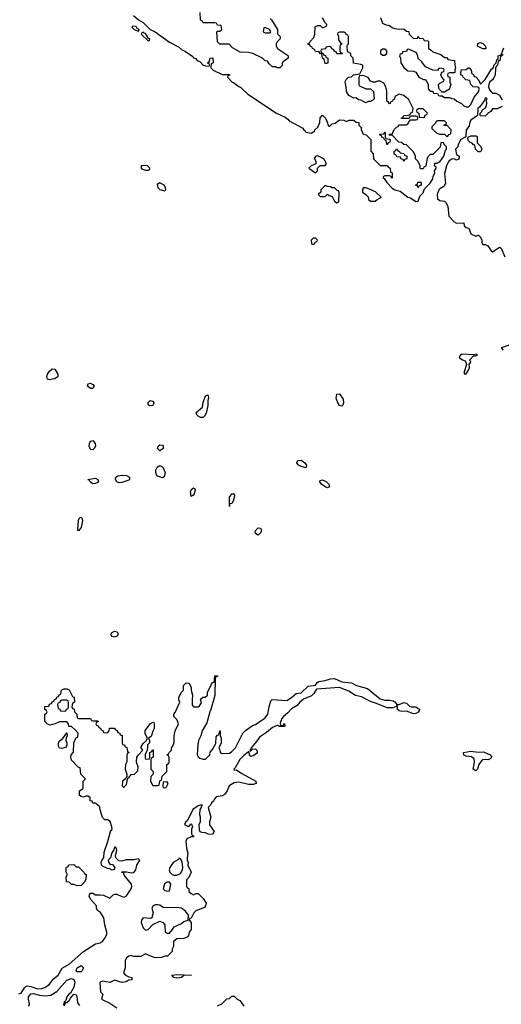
# Model space of a CAD drawing. Header units: inches. Extents: x 2668334 to 2765628, y 828034 to 955234.
# Tile 99 of 218: x 2702657 to 2706684, y 878326 to 886551. Entities that reach past the tile are written whole.
import ezdxf

# ---------------------------------------------------------------- set-up
doc = ezdxf.new("R2010")
doc.units = ezdxf.units.IN
doc.header["$MEASUREMENT"] = 0
doc.layers.add('C7807', color=7, linetype='Continuous')
doc.layers.add('C7808', color=7, linetype='Continuous')

msp = doc.modelspace()

# ---------------------------------------------------------------- linework, layer by layer
at = {"layer": 'C7807', "color": 4}
for points, elevation in [([(2702650, 878413.4), (2702670, 878418.8), (2702696.9, 878463.1), (2702710, 878477.3), (2702720.1, 878479.9), (2702750, 878476.4), (2702810, 878455.6), (2702842.6, 878457.4), (2702873.2, 878470), (2702905.8, 878494.2), (2702940.8, 878539.2), (2702978.4, 878570), (2703012.7, 878627.3), (2703070, 878662), (2703190, 878768), (2703290, 878831), (2703330, 878840.7), (2703350, 878850.8), (2703370, 878878.8), (2703384.5, 878910), (2703387, 878930), (2703369.4, 878990), (2703360.7, 879050), (2703332.7, 879092.7), (2703308, 879110), (2703298, 879130), (2703298, 879150), (2703250, 879206), (2703238, 879230), (2703240.4, 879239.6), (2703250, 879254), (2703270, 879254), (2703290, 879242), (2703330, 879242), (2703356.9, 879236.9), (2703410, 879214), (2703439, 879241), (2703453.6, 879246.4), (2703470, 879246.8), (2703510, 879226), (2703530, 879221), (2703550, 879231.3), (2703590, 879292), (2703595.1, 879310), (2703593.2, 879330), (2703542, 879390), (2703527.3, 879412.7), (2703527.3, 879427.3), (2703512.7, 879427.3), (2703508.4, 879431.6), (2703553.2, 879433.2), (2703590, 879424.9), (2703612.1, 879427.9), (2703628.7, 879450), (2703635.3, 879490), (2703662, 879530), (2703650, 879542), (2703610, 879534), (2703546.4, 879533.6), (2703510, 879522), (2703484.7, 879524.7), (2703462, 879550), (2703458, 879570), (2703468, 879610), (2703467.3, 879627.3), (2703458, 879638), (2703450, 879638), (2703444.5, 879615.5), (2703428.2, 879591.8), (2703416, 879550), (2703397.3, 879530), (2703401.6, 879510), (2703410, 879497.3), (2703433, 879493), (2703451.3, 879470), (2703446.4, 879453.6), (2703430, 879447.3), (2703410, 879457.2), (2703390, 879459.5), (2703350, 879479.3), (2703342, 879490), (2703339.6, 879510), (2703347.9, 879532.1), (2703360.9, 879550), (2703363.3, 879596.7), (2703394.9, 879685.1), (2703416, 879770), (2703429, 879790), (2703428.7, 879810), (2703414.6, 879854.6), (2703390, 879866), (2703370, 879866), (2703350, 879886), (2703328.7, 879950), (2703328, 879970), (2703320.4, 879980.4), (2703297.1, 880000)], 12), ([(2704256.9, 880000), (2704251.1, 879988.9), (2704232, 879970), (2704256, 879890), (2704244.7, 879850), (2704244.7, 879824.7), (2704282, 879770), (2704270, 879746), (2704231.6, 879748.4), (2704210, 879758), (2704180.4, 879760.4), (2704167.3, 879767.3), (2704160.4, 879780.4), (2704158, 879830), (2704168.9, 879851.1), (2704169.2, 879890), (2704164.5, 879910), (2704167.3, 879952.7), (2704177.2, 879970), (2704178, 879982), (2704186, 879990), (2704173.2, 879993.2), (2704150, 879983.7), (2704106.1, 879953.9), (2704059, 879861), (2704046, 879850), (2704036, 879830), (2704050, 879818.8), (2704070, 879812), (2704090, 879834), (2704094, 879830), (2704102, 879810), (2704094, 879790), (2704094, 879750), (2704098, 879738), (2704114, 879730), (2704110, 879726), (2704090, 879726), (2704054, 879710), (2704046.8, 879690), (2704051, 879630), (2704062, 879590), (2704058, 879550), (2704058, 879530), (2704064.7, 879510), (2704062, 879490), (2704092, 879430), (2704070, 879386), (2704052.7, 879367.3), (2704052.7, 879312.7), (2704058, 879298), (2704070, 879294), (2704072, 879270), (2704090, 879252), (2704110, 879242), (2704130, 879252), (2704150, 879252), (2704191.1, 879211.1), (2704216, 879170), (2704211.6, 879148.4), (2704203.6, 879136.4), (2704130, 879108), (2704112, 879090), (2704090, 879046), (2704078, 879042), (2704074, 879030), (2704092, 879010), (2704092, 878950), (2704074, 878930), (2704071.6, 878908.4), (2704062, 878890), (2704030, 878875.3), (2703970, 878874), (2703945.4, 878854.6), (2703942, 878850), (2703942, 878810), (2703932.7, 878787.3), (2703931.6, 878768.4), (2703891.6, 878728.4), (2703870, 878728), (2703843.6, 878716.4), (2703790, 878715.3), (2703746, 878730), (2703710, 878748), (2703670, 878726), (2703610, 878726), (2703590, 878733.2), (2703570, 878728.7), (2703550, 878714), (2703538.8, 878690), (2703538, 878630), (2703524.7, 878590), (2703542, 878570), (2703570, 878556), (2703594, 878550), (2703594, 878530), (2703570, 878528.7), (2703546.8, 878513.2), (2703512.7, 878507.3), (2703450, 878529), (2703410, 878509.2), (2703350, 878519.3), (2703330, 878512.7), (2703327.1, 878507.1), (2703332, 878430), (2703352, 878410), (2703342, 878370), (2703410, 878335.8), (2703470, 878298)], 12), ([(2702732.7, 878310), (2702739.5, 878330), (2702729.7, 878369.7), (2702732, 878390), (2702750, 878414), (2702770, 878416.5), (2702822.8, 878402.8), (2702870, 878397.1), (2702917, 878403), (2702966.3, 878433.7), (2703050, 878526.8), (2703090, 878542), (2703110, 878534), (2703118, 878510), (2703110.7, 878470), (2703080.7, 878419.3), (2703067.3, 878410), (2703050, 878388), (2703042, 878358), (2703034, 878350), (2703038, 878342), (2703030, 878346), (2703022, 878322)], 8), ([(2703030, 878314), (2703040.4, 878339.6), (2703050, 878342), (2703070, 878358), (2703081.5, 878378.5), (2703110, 878411.3), (2703130, 878404.7), (2703135.5, 878395.5), (2703139.8, 878339.8), (2703157.3, 878317.3)], 8), ([(2704310, 878314), (2704346, 878330), (2704388.4, 878371.6), (2704410, 878374), (2704430, 878394), (2704450, 878394), (2704474, 878370), (2704496.9, 878356.9), (2704515.3, 878335.3), (2704531.3, 878310)], 12)]:
    msp.add_lwpolyline(points, dxfattribs=dict(at, elevation=elevation))
for points, elevation in [([(2703130, 879474), (2703150, 879474), (2703194, 879430), (2703198, 879418), (2703214, 879410), (2703211.3, 879370), (2703195.3, 879344.7), (2703170, 879318), (2703136.4, 879316.4), (2703110, 879326), (2703090, 879326), (2703070, 879346), (2703048, 879350), (2703046, 879390), (2703058, 879410), (2703046, 879430), (2703046, 879470), (2703062, 879478), (2703067.3, 879492.7), (2703110, 879494)], 12), ([(2703990, 879546), (2703983.6, 879536.4), (2703941, 879510), (2703911.3, 879470), (2703906, 879450), (2703911.1, 879431.1), (2703931.1, 879411.1), (2703950, 879404.7), (2703970, 879404.7), (2704002, 879418), (2704018, 879450), (2704022, 879470), (2704015.3, 879515.3), (2704002, 879542)], 12), ([(2703910, 879348), (2703890, 879348), (2703867.3, 879332.7), (2703858, 879290), (2703870, 879278), (2703890, 879272), (2703910, 879274), (2703922, 879330)], 12), ([(2703810, 879157.2), (2703790, 879157.2), (2703772, 879150), (2703762, 879130), (2703772, 879090), (2703762, 879050), (2703750, 879042), (2703690, 879049), (2703674.8, 879030), (2703674, 879010), (2703690, 878964.7), (2703710, 878946), (2703730, 878951.3), (2703770, 878992), (2703830, 879022), (2703854, 879010), (2703871.6, 878991.6), (2703874, 878930), (2703890, 878922), (2703910, 878922), (2703935.3, 878950), (2703950, 878974), (2704010, 879002), (2704030, 879018), (2704066, 879030), (2704068, 879070), (2704043.2, 879103.2), (2704010, 879129.2), (2703990, 879133.2), (2703856.4, 879136.4), (2703830, 879154)], 12), ([(2703138, 878598), (2703129, 878610), (2703138, 878630), (2703171, 878651), (2703191, 878630), (2703178, 878602), (2703170, 878598)], 8), ([(2703970, 878545.2), (2703946, 878550), (2703928, 878570), (2703970, 878575.5), (2704094, 878570), (2704030, 878566), (2704010, 878549.2)], 12)]:
    msp.add_lwpolyline(points, close=True, dxfattribs=dict(at, elevation=elevation))
at = {"layer": 'C7808', "color": 4}
for points, elevation in [([(2703610, 886584.9), (2703650.8, 886550), (2703690, 886527.7), (2703748, 886468), (2703790.4, 886450.4), (2703910, 886364), (2703984.5, 886324.5), (2704010, 886301), (2704044.5, 886284.5), (2704103.5, 886243.5), (2704110, 886232), (2704126.4, 886226.4), (2704142, 886210), (2704162, 886202), (2704190, 886172), (2704210, 886164.7), (2704238, 886162), (2704246, 886170), (2704242, 886182), (2704230, 886186), (2704228.4, 886191.6), (2704242, 886198), (2704248.9, 886231.1), (2704272.7, 886232.7), (2704274, 886190), (2704258, 886182), (2704254, 886150), (2704274, 886130), (2704350, 886094), (2704410, 886094), (2704412.7, 886087.3), (2704398, 886082), (2704394, 886070), (2704434, 886030), (2704446, 886026), (2704490, 885992), (2704506, 885986), (2704564.7, 885930), (2704804.7, 885770), (2704877.3, 885737.3), (2704899.9, 885719.9), (2704910, 885706), (2705025.4, 885645.4), (2705032, 885630), (2705044, 885624), (2705050, 885612), (2705098, 885602), (2705110, 885614), (2705122, 885618), (2705126, 885630), (2705150, 885654), (2705167.3, 885692.7), (2705168.4, 885731.6), (2705190, 885754), (2705214, 885730), (2705232, 885690), (2705232.7, 885672.7), (2705242, 885662), (2705250, 885662), (2705270, 885682), (2705293.6, 885686.4), (2705330, 885714), (2705367.3, 885712.7), (2705390, 885702), (2705411.6, 885711.6), (2705450, 885712), (2705470, 885694), (2705492.7, 885692.7), (2705494, 885670), (2705511.6, 885651.6), (2705512.7, 885632.7), (2705530, 885594), (2705554, 885590), (2705594, 885550), (2705592.7, 885452.7), (2705611.6, 885431.6), (2705614, 885390), (2705670, 885334), (2705732.7, 885332.7), (2705738, 885318), (2705754, 885310), (2705758, 885278), (2705771.6, 885271.6), (2705772.7, 885227.3), (2705766, 885230), (2705762, 885242), (2705750, 885246), (2705710, 885246), (2705698, 885242), (2705694, 885230), (2705704.7, 885224.7), (2705726, 885190), (2705770, 885142.8), (2705794, 885130), (2705838, 885118), (2705902, 885070), (2705923.5, 885063.5), (2705970, 885032), (2705990, 885034), (2706002, 885078), (2706030, 885104.7), (2706042, 885138), (2706090, 885186.8), (2706110, 885222), (2706114.8, 885245.2), (2706128, 885270), (2706126, 885290), (2706138, 885310), (2706138, 885318), (2706126, 885330), (2706127.3, 885352.7), (2706150, 885354), (2706158, 885362), (2706170, 885364.7), (2706190, 885392), (2706202, 885410), (2706218, 885462), (2706226, 885470), (2706226, 885490), (2706207.3, 885507.3), (2706202, 885522), (2706190, 885526), (2706178, 885522), (2706172.7, 885487.3), (2706110, 885426), (2706090, 885426), (2706063.6, 885396.4), (2706052.7, 885327.3), (2706038, 885322), (2706030, 885306), (2706010, 885306), (2706006, 885310), (2706006, 885330), (2705990, 885366), (2705966, 885390), (2705966, 885410), (2705950, 885446), (2705890, 885506), (2705868.4, 885508.4), (2705850, 885526), (2705827.3, 885527.3), (2705770, 885586), (2705750, 885586), (2705746, 885590), (2705750, 885594), (2705770, 885594), (2705787.3, 885632.7), (2705807.3, 885652.7), (2705822, 885658), (2705827.3, 885672.7), (2705890, 885674), (2705902, 885678), (2705907.3, 885692.7), (2705926, 885714), (2705970, 885714), (2705982, 885718), (2705986, 885730), (2705982, 885742), (2705970, 885746), (2705930, 885746), (2705918, 885742), (2705914, 885726), (2705850, 885726), (2705846, 885730), (2705862, 885738), (2705868.4, 885751.6), (2705907.3, 885752.7), (2705922, 885758), (2705928, 885772), (2705942, 885778), (2705946, 885810), (2705908.4, 885888.4), (2705890, 885898), (2705870, 885918), (2705830, 885928), (2705794, 885910), (2705790, 885886), (2705778, 885882), (2705774, 885870), (2705758, 885862), (2705754, 885850), (2705748.4, 885848.4), (2705742, 885862), (2705728, 885870), (2705726, 885954), (2705718, 885990), (2705700.4, 886020.4), (2705670, 886038), (2705650, 886038), (2705630, 886028), (2705608.4, 886028.4), (2705590, 886038), (2705570, 886068), (2705530, 886086), (2705498, 886082), (2705494, 886070), (2705494, 886010), (2705498, 885998), (2705550, 885974), (2705590, 885974), (2705614, 885950), (2705622, 885890), (2705610, 885878), (2705590, 885868), (2705570, 885868), (2705550, 885858), (2705510, 885878), (2705490, 885882), (2705470, 885898), (2705450, 885895.3), (2705410, 885918), (2705388.7, 885950), (2705388, 885990), (2705378, 886030), (2705380.4, 886039.6), (2705387.3, 886052.7), (2705406, 886070), (2705430, 886074), (2705448.4, 886091.6), (2705502, 886098), (2705526, 886150), (2705526, 886170), (2705510, 886178), (2705447.3, 886187.3), (2705446, 886230), (2705426, 886250), (2705426, 886270), (2705402, 886282), (2705398, 886290), (2705395.3, 886330), (2705398, 886342), (2705406, 886350), (2705406, 886410), (2705402, 886422), (2705387.3, 886427.3), (2705382, 886442), (2705370, 886446), (2705330, 886446), (2705318, 886442), (2705314, 886430), (2705322, 886410), (2705323.6, 886383.6), (2705338, 886358), (2705354, 886350), (2705338, 886342), (2705334, 886330), (2705334, 886290), (2705338, 886278), (2705352.7, 886272.7), (2705352.7, 886267.3), (2705310, 886266), (2705302, 886282), (2705288, 886288), (2705282, 886302), (2705267.3, 886307.3), (2705262, 886322), (2705250, 886326), (2705218, 886322), (2705212.7, 886307.3), (2705178, 886302), (2705174, 886290), (2705178, 886278), (2705192.7, 886272.7), (2705198, 886258), (2705212.7, 886252.7), (2705218, 886238), (2705234, 886230), (2705234, 886190), (2705230, 886186), (2705210, 886186), (2705202, 886222), (2705188, 886230), (2705182, 886262), (2705168, 886268), (2705162, 886282), (2705130, 886286), (2705122, 886302), (2705106, 886310), (2705102, 886322), (2705087.3, 886327.3), (2705082, 886342), (2705067.3, 886347.3), (2705070, 886354), (2705082, 886358), (2705086, 886370), (2705116.4, 886403.6), (2705126, 886430), (2705127.3, 886492.7), (2705150, 886502), (2705170, 886502), (2705186, 886486), (2705195.3, 886484.7), (2705222, 886498), (2705226, 886510), (2705210, 886526), (2705190, 886566)], 16), ([(2704750, 886562), (2704762, 886550), (2704812, 886470), (2704812.7, 886432.7), (2704834, 886410), (2704834, 886390), (2704810, 886366), (2704802, 886350), (2704802, 886330), (2704812, 886310), (2704896, 886256), (2704902, 886250), (2704902, 886230), (2704859.6, 886200.4), (2704852, 886190), (2704851.6, 886168.4), (2704831.6, 886148.4), (2704810, 886148), (2704796.4, 886156.4), (2704770, 886158), (2704743.1, 886183.1), (2704730, 886206), (2704708.4, 886208.4), (2704686, 886230), (2704606, 886270), (2704570, 886278), (2704500.4, 886280.4), (2704436.4, 886316.4), (2704407.3, 886347.3), (2704330, 886346), (2704310, 886366), (2704306, 886450), (2704310, 886454), (2704330, 886454), (2704346, 886470), (2704342, 886502), (2704310, 886506), (2704302, 886522), (2704290, 886526), (2704190, 886526), (2704182, 886542), (2704168.4, 886548.4), (2704166, 886610)], 16), ([(2705674, 886570), (2705690, 886522), (2705714, 886510), (2705750, 886502), (2705770, 886484.7), (2705790, 886478), (2705830, 886472), (2705870, 886474), (2705890, 886454), (2705912, 886452), (2705914, 886430), (2705950, 886394), (2705982, 886398), (2705990, 886414), (2705998, 886398), (2706030, 886394), (2706038, 886378), (2706070, 886374), (2706074, 886370), (2706074, 886310), (2706096.9, 886296.9), (2706110, 886282), (2706179.6, 886259.6), (2706210, 886234), (2706230, 886234), (2706238, 886218), (2706292, 886210), (2706294, 886170), (2706302, 886150), (2706294, 886130), (2706294, 886110), (2706290, 886106), (2706250, 886106), (2706238, 886102), (2706234, 886090), (2706238, 886078), (2706254, 886070), (2706254, 886030), (2706262, 886010), (2706252.7, 885987.3), (2706252, 885970), (2706210, 885946), (2706190, 885946), (2706167.3, 885967.3), (2706160.4, 885980.4), (2706158, 886010), (2706170, 886022), (2706202, 886038), (2706206, 886050), (2706186, 886070), (2706178, 886090), (2706187.3, 886112.7), (2706202, 886118), (2706206, 886130), (2706202, 886142), (2706170, 886146), (2706158, 886142), (2706150, 886126), (2706111.6, 886128.4), (2706050, 886158), (2706020.4, 886200.4), (2705988.4, 886228.4), (2705987.3, 886247.3), (2705974.6, 886274.6), (2705910, 886306), (2705898, 886302), (2705890, 886286), (2705858, 886282), (2705854, 886270), (2705838, 886262), (2705834, 886250), (2705842, 886230), (2705844.7, 886190), (2705870, 886152), (2705903.6, 886123.6), (2705950, 886122), (2705970, 886114), (2705994, 886070), (2706032.7, 886052.7), (2706051.1, 886051.1), (2706071.6, 886011.6), (2706072.7, 885972.7), (2706090, 885954), (2706110, 885954), (2706118, 885938), (2706150, 885934), (2706158, 885918), (2706170, 885914), (2706190, 885914), (2706210, 885902), (2706250, 885902), (2706270, 885892), (2706290, 885891.3), (2706311.1, 885871.1), (2706350.9, 885850.9), (2706370, 885832), (2706390, 885822), (2706410, 885822), (2706430, 885842), (2706456, 885904), (2706497.2, 885950), (2706498, 885978), (2706487.3, 885987.3), (2706449.1, 885989.1), (2706428, 886010), (2706422, 886042), (2706386, 886050), (2706366, 886070), (2706362, 886082), (2706346, 886090), (2706347.3, 886132.7), (2706390, 886134), (2706406, 886150), (2706414, 886150), (2706432, 886130), (2706438, 886098), (2706450, 886094), (2706458, 886078), (2706470, 886074), (2706494, 886050), (2706510, 886014), (2706550, 886051.3), (2706602, 886138), (2706615.3, 886150), (2706624.5, 886175.5), (2706642, 886190), (2706645.2, 886214.8), (2706656.4, 886223.6), (2706658, 886250), (2706682, 886258), (2706704.7, 886315.3)], 16), ([(2706699.6, 886260.4), (2706678, 886242), (2706670.4, 886209.6), (2706658, 886202), (2706653.4, 886170), (2706641.1, 886158.9), (2706634.9, 886145.1), (2706631.8, 886088.2), (2706625.5, 886070), (2706610.5, 886050), (2706588.5, 886031.5), (2706578.4, 886010), (2706575.5, 885990), (2706584.1, 885964.1), (2706603.5, 885943.5), (2706610, 885938), (2706636.9, 885936.9), (2706670, 885922), (2706690, 885882)], 16), ([(2706690, 885826), (2706650, 885806), (2706610, 885806), (2706596.9, 885783.1), (2706571.6, 885768.4), (2706550, 885746), (2706510, 885748), (2706506, 885750), (2706508.4, 885771.6), (2706519, 885781), (2706530, 885802), (2706548.4, 885811.6), (2706556.4, 885823.6), (2706562, 885850), (2706560.2, 885879.8), (2706566, 885890), (2706556.4, 885896.4), (2706550, 885895.3), (2706543.5, 885876.5), (2706518.5, 885841.5), (2706500.7, 885819.3), (2706486.8, 885810), (2706484.7, 885750), (2706430, 885712.7), (2706421.4, 885698.6), (2706414.4, 885665.6), (2706390.6, 885629.4), (2706386.8, 885573.2), (2706346.8, 885550), (2706324, 885510), (2706319.1, 885490), (2706300.7, 885470), (2706310, 885424.7), (2706331, 885411), (2706330, 885386), (2706310, 885378), (2706290, 885389), (2706270, 885385.1), (2706246.7, 885373.3), (2706238.8, 885361.2), (2706226, 885330), (2706210, 885266), (2706217.3, 885182.7), (2706202, 885158), (2706170, 885139.3), (2706162, 885130), (2706148.4, 885090), (2706150, 885054), (2706170, 885042), (2706210, 885034), (2706222, 885022), (2706238, 884990), (2706246, 884910), (2706290, 884862), (2706310, 884852), (2706370, 884854), (2706374, 884830), (2706390, 884814), (2706412, 884810), (2706430, 884762), (2706470, 884742), (2706490, 884752), (2706494, 884750), (2706510, 884734), (2706522, 884710), (2706522, 884690), (2706530, 884674), (2706550, 884674), (2706570, 884662), (2706599.6, 884619.6), (2706610, 884612), (2706668.4, 884651.6), (2706683.6, 884643.6), (2706712, 884570)], 16), ([(2706750, 883832.7), (2706682, 883810), (2706698, 883790)], 16), ([(2703297.1, 880000), (2703290, 880006), (2703267.3, 880007.3), (2703262, 880022), (2703247.3, 880027.3), (2703246, 880050), (2703230, 880066), (2703210, 880066), (2703190, 880058), (2703170, 880062), (2703158, 880070), (2703158, 880110), (2703188.7, 880130), (2703188, 880190), (2703206, 880210), (2703168.4, 880248.4), (2703162, 880302), (2703147.3, 880307.3), (2703090, 880366), (2703086, 880390), (2703088, 880410), (2703107.3, 880432.7), (2703108.7, 880510), (2703130, 880554), (2703142, 880558), (2703146, 880590), (2703120.4, 880620.4), (2703090, 880646), (2703067.3, 880647.3), (2703066, 880670), (2703050, 880686), (2702990, 880686), (2702954, 880670), (2702910, 880658), (2702886, 880670), (2702866, 880690), (2702866, 880750), (2702882, 880758), (2702886, 880770), (2702882, 880782), (2702866, 880790), (2702867.3, 880812.7), (2702902, 880818), (2702907.3, 880832.7), (2702922, 880838), (2702927.3, 880852.7), (2702942, 880858), (2702947.3, 880872.7), (2702962, 880878), (2702967.3, 880892.7), (2702982, 880898), (2702987.3, 880912.7), (2703002, 880918), (2703006, 880950), (2703010, 880954), (2703030, 880962), (2703050, 880962), (2703070, 880954), (2703098, 880898), (2703112.7, 880892.7), (2703114, 880850), (2703098, 880842), (2703094, 880810), (2703098, 880798), (2703112.7, 880792.7), (2703114, 880770), (2703134, 880750), (2703138, 880718), (2703150, 880714), (2703250, 880714), (2703258, 880698), (2703270, 880694), (2703310, 880694), (2703312.7, 880687.3), (2703298, 880682), (2703294, 880670), (2703298, 880658), (2703312.7, 880652.7), (2703318, 880638), (2703332.7, 880632.7), (2703338, 880618), (2703352.7, 880612.7), (2703358, 880598), (2703390, 880594), (2703406, 880610), (2703407.3, 880632.7), (2703450, 880634), (2703458, 880618), (2703472.7, 880612.7), (2703478, 880598), (2703492.7, 880592.7), (2703498, 880578), (2703512.7, 880572.7), (2703514, 880510), (2703518, 880498), (2703532.7, 880492.7), (2703538, 880478), (2703552.7, 880472.7), (2703558, 880438), (2703572, 880430), (2703558, 880422), (2703554, 880410), (2703551.6, 880351.6), (2703542, 880330), (2703538, 880290), (2703552, 880250), (2703554, 880226), (2703550, 880226), (2703542, 880210), (2703518, 880190), (2703514, 880150), (2703530, 880134), (2703534, 880146), (2703550, 880162), (2703562, 880218), (2703570, 880218), (2703590, 880244.7), (2703618, 880250), (2703644, 880276), (2703648.9, 880308.9), (2703634, 880350), (2703636, 880390), (2703649.3, 880410.7), (2703688, 880450), (2703670, 880472), (2703690, 880504.7), (2703718, 880530), (2703726, 880550), (2703706.8, 880586.8), (2703707.3, 880612.7), (2703750, 880671), (2703770, 880682), (2703779.6, 880679.6), (2703782, 880670), (2703782.8, 880630), (2703770, 880608), (2703756, 880564), (2703734, 880550), (2703742, 880530), (2703742, 880510), (2703726.4, 880493.6), (2703726.8, 880470), (2703719.8, 880440.2), (2703705.4, 880414.6), (2703706.4, 880386.4), (2703710, 880374), (2703742, 880378), (2703746, 880390), (2703746, 880430), (2703762, 880438), (2703767.3, 880452.7), (2703772.7, 880452.7), (2703774, 880390), (2703758, 880382), (2703754, 880370), (2703754, 880290), (2703774, 880270), (2703774, 880250), (2703754, 880230), (2703752, 880190), (2703770, 880154), (2703810, 880154), (2703822, 880158), (2703828, 880192), (2703842, 880198), (2703847.3, 880232.7), (2703886, 880270), (2703886, 880330), (2703902, 880338), (2703906, 880350), (2703906, 880390), (2703902, 880402), (2703886, 880410), (2703902, 880418), (2703906, 880430), (2703926, 880450), (2703926, 880470), (2703936.4, 880483.6), (2703947.3, 880512.7), (2703948, 880570), (2703958, 880610), (2703986, 880670), (2703970, 880706), (2703946, 880730), (2703946, 880750), (2703956.4, 880763.6), (2703995.3, 880850), (2703988, 880870), (2703988, 880890), (2704006, 880930), (2704026, 880950), (2704026, 880990), (2704048.4, 881011.6), (2704074, 881010), (2704091.6, 880971.6), (2704092, 880950), (2704102, 880910), (2704098, 880870), (2704098, 880830), (2704102, 880822), (2704110, 880812), (2704150, 880812), (2704160.4, 880819.6), (2704176.4, 880843.6), (2704170, 880874), (2704188.4, 880891.6), (2704207.3, 880892.7), (2704226, 880910), (2704228, 880930), (2704260.4, 880999.6), (2704270, 881014), (2704282, 881018), (2704288.4, 881071.6), (2704311.6, 881071.6), (2704310, 881066), (2704298, 881062), (2704292.7, 881047.3), (2704290, 880906), (2704256, 880790), (2704246, 880770), (2704222, 880678), (2704182, 880610), (2704172, 880570), (2704152, 880530), (2704146.4, 880493.6), (2704142, 880410), (2704150, 880394), (2704163.6, 880383.6), (2704190, 880374), (2704210, 880374), (2704246, 880410), (2704248.4, 880431.6), (2704270, 880454), (2704296.4, 880503.6), (2704300.4, 880559.6), (2704310, 880574), (2704322, 880578), (2704330, 880612), (2704334, 880610), (2704332.7, 880572.7), (2704342, 880550), (2704342, 880510), (2704322, 880470), (2704331.6, 880451.6), (2704332.7, 880432.7), (2704342, 880422), (2704410, 880424.7), (2704430, 880438), (2704462, 880470), (2704522, 880590), (2704545.6, 880614.4), (2704604.7, 880655.3), (2704630, 880664.7), (2704710, 880718), (2704732, 880750), (2704742, 880810), (2704758, 880862), (2704767.3, 880872.7), (2704890, 880864), (2704930, 880888.2), (2704970, 880923), (2705011.1, 880928.9), (2705070, 880983), (2705130, 880991.3), (2705144.5, 881015.5), (2705158, 881022), (2705210, 881030.6), (2705254.5, 881045.5), (2705290, 881048.5), (2705350, 881020.4), (2705430.6, 881010.6), (2705472, 880990), (2705564.4, 880964.4), (2705670, 880879.3), (2705710, 880866), (2705750, 880866.4), (2705780.9, 880860.9), (2705793.8, 880853.8), (2705810.7, 880830.7), (2705830, 880830.5), (2705870, 880846.4), (2705890, 880843), (2705917, 880817), (2705930, 880812.2), (2705970.3, 880810.3), (2706002.8, 880790), (2705990, 880766), (2705970, 880754.5), (2705950, 880754), (2705890, 880775.1), (2705852.1, 880772.1), (2705830, 880777.2), (2705817.2, 880790), (2705815.3, 880815.3), (2705810, 880826), (2705805.4, 880814.6), (2705776.4, 880803.6), (2705730, 880802), (2705640.1, 880840.1), (2705590, 880855.1), (2705515.7, 880895.7), (2705465.8, 880905.8), (2705410, 880942.4), (2705330, 880973.3), (2705139.8, 880960.2), (2705116.9, 880923.1), (2705096.9, 880903.1), (2705030, 880874), (2704999.1, 880850), (2704978, 880822), (2704930, 880794), (2704899.9, 880760.1), (2704863, 880730), (2704846, 880710), (2704844, 880696), (2704838, 880690), (2704834, 880674), (2704838, 880658), (2704850, 880654), (2704862, 880658), (2704870, 880672), (2704874, 880650), (2704870, 880646), (2704830, 880648), (2704816.4, 880656.4), (2704810, 880655.3), (2704770, 880638), (2704722, 880598), (2704661.5, 880558.5), (2704638.3, 880521.7), (2704591.3, 880470), (2704587.5, 880452.5), (2704582, 880450), (2704583.6, 880443.6), (2704590, 880444.7), (2704603.1, 880456.9), (2704630, 880461), (2704641, 880450), (2704642.8, 880430), (2704638, 880422), (2704615.9, 880404.1), (2704590, 880395.3), (2704579, 880410), (2704576.4, 880436.4), (2704570, 880438), (2704568, 880432), (2704530, 880403.7), (2704497.1, 880370), (2704458.8, 880301.2), (2704446.8, 880290), (2704450, 880282), (2704470, 880284.7), (2704513.7, 880253.7), (2704631.6, 880191.6), (2704634, 880170), (2704610, 880162), (2704570, 880162), (2704490, 880181.2), (2704450, 880177.2), (2704407.7, 880152.3), (2704392, 880110), (2704370, 880079), (2704350, 880069), (2704300.7, 880059.3), (2704282.8, 880037.2), (2704277.3, 880022.7), (2704262, 880010), (2704256.9, 880000)], 12)]:
    msp.add_lwpolyline(points, dxfattribs=dict(at, elevation=elevation))
for points, elevation in [([(2703602, 886498), (2703594, 886490), (2703614, 886470), (2703650, 886454), (2703656.4, 886463.6), (2703655.3, 886470), (2703638, 886478), (2703630, 886494)], 16), ([(2704710, 886486), (2704698, 886482), (2704694, 886450), (2704710, 886442), (2704750, 886442), (2704758, 886450), (2704746, 886470)], 16), ([(2703690, 886446), (2703678, 886442), (2703674, 886430), (2703730, 886374), (2703742, 886378), (2703746, 886390), (2703734.6, 886394.6), (2703710, 886435.3), (2703698, 886438)], 16), ([(2706530, 886308), (2706490, 886326), (2706486, 886330), (2706487.3, 886352.7), (2706510, 886362), (2706530, 886352), (2706552, 886330), (2706554, 886310), (2706550, 886308)], 16), ([(2705710, 886306), (2705690, 886306), (2705674, 886290), (2705674, 886270), (2705690, 886254), (2705710, 886254), (2705726, 886270), (2705726, 886290)], 16), ([(2706030, 885806), (2705990, 885806), (2705978, 885802), (2705974, 885790), (2705978, 885778), (2705994, 885770), (2705998, 885738), (2706030, 885734), (2706042, 885738), (2706047.3, 885752.7), (2706062, 885758), (2706066, 885770)], 16), ([(2706210, 885706), (2706150, 885706), (2706138, 885702), (2706132.7, 885687.3), (2706103.6, 885656.4), (2706103.6, 885643.6), (2706110, 885634), (2706143.6, 885603.6), (2706170, 885594), (2706210, 885594), (2706230, 885574), (2706247.3, 885592.7), (2706262, 885598), (2706266, 885630), (2706230, 885666), (2706207.3, 885667.3), (2706207.3, 885672.7), (2706222, 885678), (2706226, 885690)], 16), ([(2705730, 885508), (2705726, 885510), (2705722, 885542), (2705710, 885546), (2705702, 885562), (2705687.3, 885567.3), (2705682, 885582), (2705666, 885590), (2705670, 885594), (2705702, 885598), (2705710, 885614), (2705714, 885610), (2705714, 885570), (2705718, 885558), (2705750, 885554), (2705754, 885550), (2705752.7, 885527.3), (2705738, 885522)], 16), ([(2706510, 885446), (2706490, 885448), (2706468, 885470), (2706462, 885502), (2706450, 885506), (2706439, 885519), (2706424.7, 885524.7), (2706410, 885538), (2706403.1, 885556.9), (2706406, 885570), (2706430, 885581), (2706470, 885582), (2706478, 885578), (2706482, 885570), (2706482, 885522), (2706510, 885494), (2706522, 885470)], 16), ([(2705150, 885415.3), (2705134, 885410), (2705122, 885398), (2705122, 885390), (2705134, 885370), (2705132.7, 885347.3), (2705094, 885330), (2705074, 885310), (2705130, 885272), (2705148, 885290), (2705148, 885312), (2705168, 885332), (2705210, 885332), (2705222, 885350), (2705199, 885390)], 16), ([(2705870, 885366), (2705862, 885382), (2705847.3, 885387.3), (2705842, 885402), (2705810, 885406), (2705802, 885422), (2705787.3, 885427.3), (2705788.4, 885451.6), (2705802, 885458), (2705807.3, 885472.7), (2705814, 885470), (2705818, 885458), (2705834, 885450), (2705838, 885438), (2705870, 885434), (2705878, 885418), (2705892.7, 885412.7), (2705894, 885390), (2705878, 885382)], 16), ([(2703710, 885334), (2703674, 885330), (2703674, 885310), (2703683.6, 885303.6), (2703710, 885294), (2703730, 885294), (2703742, 885298), (2703746, 885310), (2703726, 885330)], 16), ([(2703830, 885188), (2703806, 885174), (2703812, 885150), (2703830, 885132), (2703870, 885122), (2703878, 885130), (2703875.3, 885150), (2703866, 885170)], 16), ([(2705210, 885166), (2705174, 885130), (2705174, 885110), (2705154, 885090), (2705170, 885074), (2705210, 885074), (2705230, 885094), (2705243.6, 885083.6), (2705270, 885074), (2705290, 885034), (2705310, 885022), (2705326, 885030), (2705327.3, 885107.3), (2705322, 885122), (2705310, 885126), (2705290, 885146), (2705270, 885146), (2705256.4, 885156.4), (2705230, 885158)], 16), ([(2705990, 885146), (2705982, 885162), (2705966, 885170), (2705982, 885178), (2705987.3, 885192.7), (2706010, 885194), (2706014, 885190), (2706014, 885170), (2705998, 885162)], 16), ([(2705550, 885148), (2705530, 885146), (2705522, 885130), (2705522, 885110), (2705551.1, 885091.1), (2705571.3, 885071.3), (2705574, 885050), (2705590, 885034), (2705630, 885034), (2705646, 885050), (2705675.3, 885064.7), (2705678, 885070), (2705634, 885110), (2705595.3, 885130)], 16), ([(2705130, 884726), (2705110, 884726), (2705094, 884710), (2705098, 884678), (2705110, 884674), (2705122, 884678), (2705127.3, 884692.7), (2705142, 884698), (2705146, 884710)], 16), ([(2706362.5, 883757.5), (2706346, 883754), (2706336, 883744), (2706331, 883730), (2706358, 883710), (2706381.1, 883701.1), (2706388.2, 883690), (2706394, 883670), (2706372, 883610), (2706374, 883594), (2706390, 883592), (2706412.7, 883630), (2706417.2, 883650), (2706415.3, 883670), (2706428, 883690), (2706422, 883710), (2706450, 883742), (2706470, 883742), (2706486, 883750), (2706476.4, 883756.4), (2706450, 883752.3)], 16), ([(2702910, 883542.7), (2702890, 883548.7), (2702883.7, 883570), (2702889.4, 883590), (2702905.3, 883614.7), (2702930, 883634.8), (2702950, 883631), (2702974.8, 883590), (2702974.8, 883570), (2702970, 883564), (2702950, 883552.3), (2702930, 883549.4)], 12), ([(2703270, 883469.2), (2703249.6, 883469.6), (2703224, 883490), (2703229.5, 883510.5), (2703250, 883514), (2703270, 883504.7), (2703281, 883490)], 12), ([(2703744.5, 883324.5), (2703735.3, 883330), (2703728.7, 883351.3), (2703749.3, 883370.7), (2703770, 883364.7), (2703778.8, 883350), (2703770, 883329.3)], 12), ([(2704190, 883229.2), (2704170, 883229.4), (2704150, 883239.3), (2704139.3, 883250), (2704133.2, 883270), (2704185.2, 883314.8), (2704190, 883354), (2704209.5, 883410.5), (2704230, 883418), (2704236.3, 883396.3), (2704230.6, 883370), (2704230.7, 883329.3), (2704214.8, 883265.2), (2704201.4, 883238.6)], 12), ([(2705350, 883322.7), (2705330, 883329.2), (2705316, 883350), (2705304.5, 883390), (2705310, 883422), (2705330, 883424.7), (2705361.1, 883381.1), (2705364.9, 883350), (2705358.8, 883330)], 12), ([(2703270, 882959), (2703250, 882962), (2703239.3, 882990), (2703240.9, 883010), (2703249.2, 883030), (2703270, 883034.8), (2703286.8, 883010), (2703290.8, 882990), (2703281, 882970)], 12), ([(2703830, 882949.2), (2703809.3, 882969.3), (2703815.3, 882990), (2703830, 883001), (2703850, 882998), (2703856, 882990), (2703856, 882970)], 12), ([(2705050, 882808.7), (2705010, 882818), (2704989, 882830), (2704973.2, 882850), (2704982, 882870), (2705010, 882870.4), (2705040.7, 882850), (2705054.8, 882830)], 12), ([(2703850, 882725.2), (2703810, 882739), (2703801.2, 882750), (2703795.1, 882770), (2703794.5, 882790), (2703805.8, 882814.2), (2703830, 882827.7), (2703853.8, 882813.8), (2703873, 882770), (2703866.4, 882733.6)], 12), ([(2703270, 882674), (2703246, 882690), (2703242, 882702), (2703228, 882710), (2703290, 882720.7), (2703311, 882710), (2703316, 882690), (2703310, 882685.2), (2703290, 882676)], 12), ([(2703490, 882682.7), (2703468.7, 882690), (2703457.2, 882710), (2703461.2, 882730), (2703478.9, 882741.1), (2703510, 882747.7), (2703550, 882744), (2703576, 882730), (2703576, 882710), (2703570, 882704), (2703510, 882686)], 12), ([(2705230, 882642), (2705210, 882649.6), (2705181.2, 882670), (2705166, 882690), (2705170, 882702), (2705190, 882706.8), (2705222.8, 882690), (2705240.7, 882670), (2705246, 882650)], 12), ([(2704090, 882568.7), (2704085.2, 882610), (2704095.3, 882630), (2704110, 882641), (2704124.7, 882630), (2704121, 882610), (2704110, 882578), (2704102, 882578)], 12), ([(2704410, 882486), (2704410, 882562), (2704430, 882590.8), (2704450, 882591.3), (2704453, 882570), (2704442, 882530), (2704430, 882509), (2704412, 882508)], 12), ([(2703150, 882282), (2703142, 882290), (2703149.3, 882370.7), (2703158, 882390), (2703170, 882396), (2703176, 882390), (2703181, 882370), (2703178.8, 882350), (2703170, 882308)], 12), ([(2704650, 882244), (2704630, 882258), (2704626.8, 882273.2), (2704634, 882290), (2704650, 882306), (2704670, 882304.7), (2704677.3, 882290), (2704677.3, 882270)], 12), ([(2703450, 881393.2), (2703430, 881399), (2703421.2, 881410), (2703424, 881430), (2703450, 881442.8), (2703470, 881438), (2703478, 881430), (2703478, 881410), (2703470, 881402)], 12), ([(2703050, 880866), (2703010, 880866), (2702998, 880862), (2702992.7, 880847.3), (2702978, 880842), (2702974, 880830), (2702978, 880798), (2702992.7, 880792.7), (2702998, 880778), (2703030, 880774), (2703042, 880778), (2703047.3, 880792.7), (2703062, 880798), (2703066, 880810), (2703066, 880850), (2703062, 880862)], 12), ([(2703010, 880462), (2702990, 880466), (2702982.7, 880482.7), (2702982.7, 880510), (2702993.2, 880530), (2703014.8, 880545.2), (2703050, 880594), (2703054.8, 880570), (2703044.7, 880555.3), (2703042.8, 880530), (2703051, 880510), (2703051.3, 880490), (2703045.4, 880474.6), (2703030, 880469)], 12), ([(2706490, 880433.4), (2706535.3, 880435.3), (2706591.3, 880410), (2706599.8, 880399.8), (2706606, 880390), (2706590, 880377.2), (2706570, 880369.5), (2706550, 880372.7), (2706530.5, 880369.5), (2706519.3, 880360.7), (2706497.3, 880330), (2706484.7, 880290), (2706470, 880275.3), (2706449.5, 880289.5), (2706459.3, 880350), (2706455.6, 880375.6), (2706434.5, 880394.5), (2706390, 880399), (2706370, 880408.7), (2706368, 880430), (2706430, 880442)], 12), ([(2703890, 880186), (2703858, 880182), (2703854, 880150), (2703858, 880138), (2703870, 880134), (2703882, 880138), (2703898, 880170)], 12)]:
    msp.add_lwpolyline(points, close=True, dxfattribs=dict(at, elevation=elevation))

doc.saveas('drawing.dxf')
